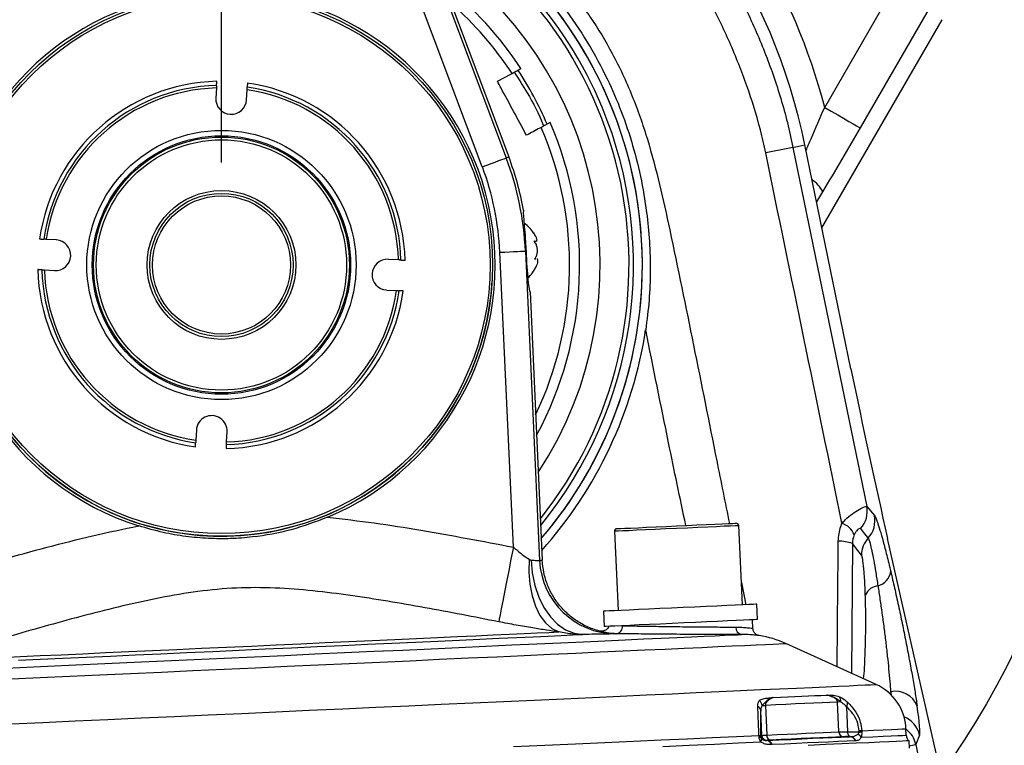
# Model space of a CAD drawing. Extents: x 0 to 8410, y 0 to 5940.
# Tile 56 of 212: x 1641 to 1834, y 4307 to 4449. Entities that reach past the tile are written whole.
import ezdxf

# ---------------------------------------------------------------- set-up
doc = ezdxf.new("R2010")
doc.units = 0
doc.header["$LTSCALE"] = 10
doc.layers.get('0').update_dxf_attribs({"linetype": 'CONTINUOUS'})
doc.styles.add('SLDTEXTSTYLE0', font='TXT', dxfattribs={"width": 0.605})
doc.dimstyles.new('SLDDIMSTYLE1', dxfattribs={"dimtxt": 50, "dimasz": 50, "dimexe": 0, "dimexo": 0.0625, "dimgap": 12.5, "dimtad": 1, "dimdec": 1, "dimrnd": 1e-09, "dimzin": 12, "dimtxsty": 'SLDTEXTSTYLE0', "dimsah": 1, "dimcen": 0.09, "dimazin": 3, "dimtfac": 1, "dimtofl": 0, "dimtmove": 0, "dimatfit": 3, "dimtolj": 1, "dimtzin": 12})

# ---------------------------------------------------------------- blocks, each defined once
blk = doc.blocks.new('_D_4')
at = {"color": 7, "linetype": 'CONTINUOUS'}
for p, q in [((1680.76, 4421.35), (1680.76, 5159.48)), ((3855.76, 4731.35), (3855.76, 5159.48)), ((1680.76, 5144.48), (3855.76, 5144.48))]:
    blk.add_line(p, q, dxfattribs=at)
for points in [[(1680.76, 5144.48), (1730.76, 5136.98), (1730.76, 5151.98)], [(3855.76, 5144.48), (3805.76, 5151.98), (3805.76, 5136.98)]]:
    blk.add_solid(points, dxfattribs=at)
at = {"color": 7, "linetype": 'CONTINUOUS', "insert": (2691.87, 5208.93), "char_height": 50, "attachment_point": 1, "style": 'SLDTEXTSTYLE0'}
blk.add_mtext('2175', dxfattribs=at)

msp = doc.modelspace()

# ---------------------------------------------------------------- linework, layer by layer
at = {"color": 8, "linetype": 'CONTINUOUS'}
for p, q in [((1798.64, 4432.14), (1899.62, 4607.04)), ((1902.13, 4595.43), (1805.55, 4428.15)), ((1709.64, 4493.5), (1736.42, 4422.28)), ((1731.74, 4420.52), (1704.96, 4491.74)), ((1792.45, 4424.32), (1794.78, 4424.8)), ((1792.45, 4424.32), (1806.88, 4354.18)), ((1736.42, 4422.28), (1736.92, 4422.47)), ((1798.23, 4415.66), (1797.07, 4413.68)), ((1737.8, 4346.22), (1735.17, 4403.84)), ((1740.16, 4404.06), (1740.28, 4404.07)), ((1740.16, 4404.06), (1742.92, 4343.6)), ((1806.88, 4354.18), (1808.37, 4352.37)), ((1804.06, 4346.91), (1803.88, 4321.56)), ((1782.36, 4339.33), (1783.24, 4334.96)), ((1806.59, 4336.57), (1806.58, 4336.87)), ((1757.89, 4329.3), (1757.79, 4329.29)), ((1811.59, 4317.94), (1811.54, 4317.42)), ((1801.4, 4310.12), (1801.13, 4315.94)), ((1786.37, 4309.38), (1786.14, 4314.27)), ((1787.05, 4315.29), (1787.32, 4309.48)), ((1802.89, 4315.03), (1803.11, 4310.15)), ((1803.11, 4310.15), (1805.35, 4310.12)), ((1805.35, 4310.12), (1805.35, 4310.31)), ((1805.88, 4310.34), (1805.9, 4310.11)), ((1785.81, 4309.19), (1785.8, 4309.42)), ((1786.13, 4309.44), (1786.14, 4309.24)), ((1786.14, 4309.24), (1786.37, 4309.38)), ((1787.29, 4308.43), (1787.36, 4308.44)), ((1803.49, 4309.17), (1803.62, 4309.18)), ((1804.75, 4308.37), (1804.66, 4308.37)), ((1817.18, 4309.45), (1816.45, 4307.65)), ((1788.38, 4307.62), (1788.23, 4307.62))]:
    msp.add_line(p, q, dxfattribs=at)
at = {"color": 7, "linetype": 'CONTINUOUS'}
for p, q in [((1710.14, 4493.69), (1736.92, 4422.47)), ((1798.11, 4408.61), (1821.59, 4449.28)), ((1679.78, 4435.94), (1679.66, 4433.97)), ((1685.65, 4433.62), (1685.77, 4435.59)), ((1803.77, 4381.08), (1794.78, 4424.8)), ((1648.49, 4406.24), (1646.52, 4406.36)), ((1741.87, 4405.94), (1742.15, 4405.95)), ((1715.35, 4402.34), (1713.38, 4402.45)), ((1741.96, 4402.56), (1742.19, 4402.58)), ((1742.18, 4402.62), (1742, 4402.61)), ((1742.05, 4400.65), (1742.22, 4401.02)), ((1646.17, 4400.37), (1648.14, 4400.25)), ((1713.03, 4396.46), (1715, 4396.35)), ((1741.06, 4396.1), (1743.46, 4343.64)), ((1675.87, 4369.08), (1675.75, 4367.12)), ((1681.74, 4366.77), (1681.86, 4368.73)), ((1782.56, 4334.93), (1781.85, 4350.41)), ((1757.55, 4349.3), (1758.26, 4333.82)), ((1830, 4263.98), (1810.93, 4347.93)), ((1785.53, 4332.06), (1785.39, 4335.06)), ((1755.42, 4333.69), (1755.56, 4330.69)), ((1784.61, 4330.34), (1784.53, 4332.01)), ((1808.67, 4319.38), (1791.04, 4327.38)), ((1814.59, 4309.45), (1814.53, 4310.73)), ((1815.21, 4306.92), (1815.14, 4308.36))]:
    msp.add_line(p, q, dxfattribs=at)
at = {"color": 7, "linetype": 'CONTINUOUS', "flags": 128}
for points in [[(1734.68, 4437.25), (1737.31, 4438.67), (1737.55, 4438.8)], [(1758.03, 4349.82), (1758.03, 4349.82), (1758.2, 4349.83), (1758.73, 4349.86), (1759.59, 4349.89), (1760.75, 4349.95), (1762.19, 4350.01), (1763.85, 4350.09), (1765.69, 4350.17), (1767.65, 4350.26), (1769.68, 4350.36), (1771.7, 4350.45), (1773.66, 4350.54), (1775.5, 4350.62), (1777.17, 4350.7), (1778.6, 4350.76), (1779.77, 4350.82), (1780.63, 4350.86), (1781.15, 4350.88), (1781.33, 4350.89), (1781.33, 4350.89)], [(1785.39, 4335.06), (1785.22, 4335.05), (1784.69, 4335.02), (1783.84, 4334.99), (1782.66, 4334.93), (1781.2, 4334.87), (1779.49, 4334.79), (1777.57, 4334.7), (1775.47, 4334.6), (1773.26, 4334.5), (1770.98, 4334.4), (1768.69, 4334.29), (1766.44, 4334.19), (1764.28, 4334.09), (1762.26, 4334), (1760.44, 4333.92), (1758.85, 4333.84), (1757.53, 4333.78), (1756.51, 4333.74), (1755.82, 4333.71), (1755.47, 4333.69), (1755.42, 4333.69)], [(1785.53, 4332.06), (1785.35, 4332.05), (1784.83, 4332.03), (1783.97, 4331.99), (1782.8, 4331.93), (1781.34, 4331.87), (1779.63, 4331.79), (1777.7, 4331.7), (1775.61, 4331.61), (1773.4, 4331.51), (1771.12, 4331.4), (1768.83, 4331.3), (1766.57, 4331.19), (1764.42, 4331.1), (1762.4, 4331), (1760.58, 4330.92), (1758.98, 4330.85), (1757.66, 4330.79), (1756.65, 4330.74), (1755.95, 4330.71), (1755.6, 4330.69), (1755.56, 4330.69)], [(1787.36, 4308.44), (1789.76, 4308.55), (1792.05, 4308.65), (1794.23, 4308.75), (1796.31, 4308.85), (1798.27, 4308.94), (1800.13, 4309.02), (1801.87, 4309.1), (1803.49, 4309.17)], [(1802.28, 4309.16), (1800.81, 4309.1), (1799.25, 4309.02), (1797.61, 4308.95), (1795.87, 4308.87), (1794.05, 4308.79), (1792.15, 4308.7), (1790.17, 4308.61), (1788.1, 4308.52)], [(1815.14, 4308.36), (1815.04, 4308.36), (1814.61, 4308.34), (1813.82, 4308.3), (1812.69, 4308.25), (1811.21, 4308.18), (1809.4, 4308.1), (1807.25, 4308), (1804.77, 4307.89), (1801.97, 4307.76), (1798.85, 4307.62), (1795.43, 4307.46)]]:
    msp.add_lwpolyline(points, dxfattribs=at)
at = {"color": 8, "linetype": 'CONTINUOUS', "flags": 128}
for points in [[(1798.64, 4432.14), (1799.93, 4431.4), (1801.18, 4430.68), (1802.34, 4430.01), (1803.37, 4429.41), (1804.23, 4428.92), (1804.89, 4428.53), (1805.34, 4428.27), (1805.55, 4428.15)], [(1731.74, 4420.52), (1732.63, 4420.86), (1733.48, 4421.18), (1734.27, 4421.47), (1734.96, 4421.74), (1735.55, 4421.96), (1735.99, 4422.12), (1736.29, 4422.23), (1736.42, 4422.28)], [(1735.17, 4403.84), (1736.11, 4403.88), (1737.02, 4403.92), (1737.86, 4403.96), (1738.61, 4403.99), (1739.23, 4404.02), (1739.71, 4404.04), (1740.02, 4404.06), (1740.16, 4404.06)], [(1781.85, 4350.41), (1781.67, 4350.4), (1781.12, 4350.38), (1780.23, 4350.34), (1779.01, 4350.28), (1777.51, 4350.21), (1775.78, 4350.13), (1773.86, 4350.05), (1771.81, 4349.95), (1769.7, 4349.86), (1767.59, 4349.76), (1765.54, 4349.67), (1763.62, 4349.58), (1761.89, 4349.5), (1760.39, 4349.43), (1759.18, 4349.38), (1758.28, 4349.33), (1757.73, 4349.31), (1757.55, 4349.3), (1757.55, 4349.3)], [(1807.16, 4348.01), (1806.45, 4348.88), (1805.68, 4349.85)], [(1805.84, 4344.67), (1805.15, 4345.54), (1804.06, 4346.91)], [(1737.8, 4346.22), (1737.34, 4343.87), (1736.9, 4341.58), (1736.48, 4339.41), (1736.09, 4337.42), (1735.74, 4335.65), (1735.45, 4334.15), (1735.22, 4332.96), (1735.05, 4332.11), (1734.95, 4331.62)], [(1740.87, 4343.84), (1740.82, 4341.35), (1741.01, 4338.95), (1741.45, 4336.7), (1742.12, 4334.65), (1743.01, 4332.88), (1744.08, 4331.43), (1745.32, 4330.34), (1746.67, 4329.63)], [(1741.3, 4343.68), (1741.51, 4341.16), (1742.01, 4338.73), (1742.78, 4336.45), (1743.79, 4334.39), (1745.03, 4332.61), (1746.44, 4331.16), (1748, 4330.08), (1749.66, 4329.4), (1751.36, 4329.15)], [(1637.84, 4324.66), (1641.49, 4324.83), (1645.35, 4325.01), (1649.43, 4325.19), (1653.68, 4325.39), (1658.09, 4325.59), (1662.65, 4325.8), (1667.31, 4326.01), (1672.06, 4326.23), (1676.88, 4326.45), (1681.73, 4326.67), (1686.6, 4326.89), (1691.45, 4327.11), (1696.27, 4327.33), (1701.02, 4327.55), (1705.68, 4327.76), (1710.24, 4327.97), (1714.65, 4328.17), (1718.9, 4328.36), (1722.98, 4328.55), (1726.84, 4328.73), (1730.49, 4328.89), (1733.89, 4329.05), (1737.03, 4329.19), (1739.89, 4329.32), (1742.46, 4329.44), (1744.73, 4329.54), (1746.67, 4329.63)], [(1636.12, 4322.46), (1641.37, 4322.7), (1646.77, 4322.94), (1652.31, 4323.2), (1657.96, 4323.45), (1663.71, 4323.72), (1669.53, 4323.98), (1675.4, 4324.25), (1681.3, 4324.52), (1687.22, 4324.79), (1693.12, 4325.06), (1699, 4325.33), (1704.82, 4325.59), (1710.56, 4325.86), (1716.22, 4326.11), (1721.75, 4326.37), (1727.15, 4326.61), (1732.4, 4326.85), (1737.48, 4327.09), (1742.36, 4327.31), (1747.03, 4327.52), (1751.48, 4327.72), (1755.69, 4327.92), (1759.64, 4328.1), (1763.32, 4328.27), (1766.72, 4328.42), (1769.81, 4328.56), (1772.6, 4328.69), (1775.08, 4328.8), (1777.22, 4328.9), (1779.04, 4328.98), (1780.51, 4329.05), (1781.63, 4329.1), (1782.41, 4329.14)], [(1639.66, 4320.46), (1645.32, 4320.72), (1651.1, 4320.99), (1657, 4321.26), (1662.98, 4321.53), (1669.04, 4321.81), (1675.15, 4322.08), (1681.29, 4322.36), (1687.43, 4322.65), (1693.57, 4322.93), (1699.68, 4323.2), (1705.74, 4323.48), (1711.72, 4323.75), (1717.62, 4324.02), (1723.4, 4324.29), (1729.06, 4324.55), (1734.56, 4324.8), (1739.9, 4325.04), (1745.06, 4325.28), (1750.01, 4325.5), (1754.75, 4325.72), (1759.25, 4325.92), (1763.5, 4326.12), (1767.49, 4326.3), (1771.21, 4326.47), (1774.63, 4326.63), (1777.76, 4326.77), (1780.57, 4326.9), (1783.07, 4327.01), (1785.23, 4327.11), (1787.07, 4327.19), (1788.56, 4327.26), (1789.7, 4327.31), (1790.5, 4327.35), (1790.94, 4327.37), (1791.04, 4327.38)], [(1641.13, 4324.11), (1645.33, 4324.3), (1649.74, 4324.51), (1654.33, 4324.72), (1659.06, 4324.93), (1663.93, 4325.15), (1668.91, 4325.38), (1673.96, 4325.61), (1679.06, 4325.85), (1684.2, 4326.08), (1689.33, 4326.31), (1694.43, 4326.55), (1699.49, 4326.78), (1704.46, 4327), (1709.33, 4327.23), (1714.07, 4327.44), (1718.65, 4327.65), (1723.06, 4327.85), (1727.27, 4328.05), (1731.25, 4328.23), (1734.99, 4328.4), (1738.47, 4328.56), (1741.67, 4328.7), (1744.57, 4328.84), (1747.17, 4328.95), (1749.43, 4329.06), (1751.36, 4329.15)], [(1639.64, 4311.67), (1645.84, 4311.95), (1652.16, 4312.24), (1658.57, 4312.53), (1665.05, 4312.83), (1671.59, 4313.12), (1678.17, 4313.43), (1684.76, 4313.73), (1691.36, 4314.03), (1697.93, 4314.33), (1704.47, 4314.63), (1710.95, 4314.92), (1717.36, 4315.21), (1723.68, 4315.5), (1729.88, 4315.79), (1735.96, 4316.06), (1741.9, 4316.33), (1747.67, 4316.6), (1753.26, 4316.85), (1758.66, 4317.1), (1763.85, 4317.34), (1768.81, 4317.56), (1773.54, 4317.78), (1778.01, 4317.98), (1782.22, 4318.18), (1786.16, 4318.36), (1789.8, 4318.52), (1793.15, 4318.68), (1796.2, 4318.81), (1798.92, 4318.94), (1801.32, 4319.05), (1803.4, 4319.14), (1805.13, 4319.22), (1806.53, 4319.29), (1807.58, 4319.33), (1808.28, 4319.37), (1808.63, 4319.38), (1808.67, 4319.38)], [(1801.13, 4315.94), (1799.68, 4315.87), (1798.13, 4315.8), (1796.49, 4315.72), (1794.77, 4315.65), (1792.97, 4315.56), (1791.08, 4315.48), (1789.11, 4315.39), (1787.05, 4315.29)], [(1788.56, 4316.82), (1790.03, 4316.88), (1791.46, 4316.95), (1792.83, 4317.01), (1794.17, 4317.07), (1795.45, 4317.13), (1796.69, 4317.19), (1797.88, 4317.24), (1799.02, 4317.29)], [(1786.45, 4315.27), (1786.51, 4315.27), (1786.58, 4315.27), (1786.65, 4315.27), (1786.72, 4315.28), (1786.8, 4315.28), (1786.88, 4315.29), (1786.96, 4315.29), (1787.05, 4315.29)], [(1787.32, 4309.48), (1789.37, 4309.57), (1791.34, 4309.66), (1793.23, 4309.75), (1795.04, 4309.83), (1796.76, 4309.91), (1798.39, 4309.98), (1799.94, 4310.05), (1801.4, 4310.12)], [(1805.88, 4310.34), (1808.16, 4310.44), (1810.09, 4310.53), (1811.68, 4310.6), (1812.92, 4310.66), (1813.81, 4310.7), (1814.35, 4310.72), (1814.53, 4310.73), (1814.53, 4310.73)], [(1737.85, 4307.23), (1743.97, 4307.51), (1749.93, 4307.78), (1755.71, 4308.05), (1761.29, 4308.3), (1766.67, 4308.55), (1771.82, 4308.78), (1776.74, 4309.01), (1781.4, 4309.22), (1785.8, 4309.42)], [(1767, 4307.28), (1772.17, 4307.52), (1777.09, 4307.74), (1781.75, 4307.96), (1786.15, 4308.16)], [(1804.66, 4308.37), (1803.02, 4308.29), (1801.27, 4308.21), (1799.39, 4308.13), (1797.41, 4308.04), (1795.31, 4307.94), (1793.11, 4307.84), (1790.8, 4307.73), (1788.38, 4307.62)], [(1805.78, 4309.05), (1808.08, 4309.16), (1810.04, 4309.25), (1811.66, 4309.32), (1812.92, 4309.38), (1813.84, 4309.42), (1814.39, 4309.45), (1814.59, 4309.45), (1814.59, 4309.45)]]:
    msp.add_lwpolyline(points, dxfattribs=at)
at = {"color": 7, "linetype": 'CONTINUOUS'}
for radius in [172.31, 53, 25, 24.46, 14.54, 14, 13.5]:
    msp.add_circle((1680.76, 4401.35), radius, dxfattribs=at)
at = {"color": 8, "linetype": 'CONTINUOUS'}
for radius in [52.5, 26.31, 25.25]:
    msp.add_circle((1680.76, 4401.35), radius, dxfattribs=at)
for centre, radius, start, end in [((1680.76, 4401.35), 121.84, 14.6378, 79.7804), ((1680.76, 4401.35), 80.52, 22.5227, 62.4344), ((1680.76, 4401.35), 79.65, 321.4894, 61.7335), ((1680.76, 4401.35), 68.03, 33.3994, 48.7222), ((1680.76, 4401.35), 69.34, 23.3736, 33.3158), ((1680.76, 4401.35), 35.9, 91.4488, 171.8617), ((1680.76, 4401.35), 34.6, 91.6293, 171.6811), ((1680.76, 4401.35), 34.6, 1.6293, 81.6811), ((1680.76, 4401.35), 35.9, 1.4488, 81.8617), ((1680.76, 4401.35), 80.52, 320.7885, 22.5227), ((1680.76, 4401.35), 68.03, 334.5007, 23.2791), ((1883.99, 3955.78), 477.4, 101.0547, 101.7073), ((1680.76, 4401.35), 59.46, 2.6143, 20.6086), ((1680.76, 4401.35), 54.47, 2.6143, 20.6086), ((1793.15, 4413.24), 5.63, 25.3811, 57.4209), ((1680.76, 4401.35), 35.9, 181.4488, 261.8617), ((1680.76, 4401.35), 34.6, 181.6293, 261.6811), ((1680.76, 4401.35), 35.9, 271.4488, 351.8617), ((1680.76, 4401.35), 34.6, 271.6293, 351.6811), ((1801.97, 4353.21), 5, 317.7566, 11.246), ((1803.47, 4351.39), 5, 317.498, 11.2506), ((1800.61, 4346.96), 4.18, 23.9329, 70.2559), ((1801.57, 4340.44), 6.93, 68.9453, 92.2499), ((1810.85, 4344.63), 5.01, 137.5126, 179.6028), ((1757.9, 4344.28), 14.99, 182.5939, 269.587), ((1808.16, 4341.94), 3.42, 286.1098, 351.5392), ((1809.41, 4335.55), 3.12, 95.3495, 154.8301), ((1757.73, 4330.69), 1.4, 276.5457, 6.5987), ((1782.62, 4330.47), 1.35, 175.0748, 261.0631), ((1756.13, 4325.65), 50.39, 354.1135, 356.52), ((1812.5, 4313.49), 4.55, 22.4242, 101.6591), ((1784.82, 4315.01), 1.65, 8.9287, 49.5882), ((1801.61, 4312.27), 3.69, 87.7784, 97.4739), ((1800.33, 4316.18), 1.44, 351.3262, 33.6382), ((1801.72, 4315.83), 1.42, 325.778, 2.6436), ((1784.99, 4314.09), 1.17, 8.785, 59.265), ((1812.28, 4308.41), 5.01, 11.9062, 68.1096), ((1802.37, 4310.13), 0.97, 180.5309, 264.7261), ((1804.03, 4310.01), 0.925, 171.4524, 244.0321), ((1807.8, 4262.43), 47.95, 92.2872, 92.9317), ((1807.23, 4310.13), 1.88, 180.4483, 182.4158), ((1805.2, 4306.83), 3.23, 77.5705, 87.2716), ((1802.98, 4309.99), 2.91, 359.8182, 2.267), ((1811.56, 4306.61), 5, 11.8925, 53.3957), ((1775.39, 4539.64), 230.46, 272.5884, 272.6698), ((1787.08, 4309.25), 1.27, 182.5095, 188.1272), ((1785.71, 4309.91), 0.852, 277.7872, 300.6803), ((1787.13, 4309.29), 1, 182.8323, 186.5187), ((1785.51, 4308.64), 0.8, 323.0912, 13.4786), ((1787.37, 4309.43), 1, 182.8309, 265.4291), ((1787.08, 4307.23), 1.22, 18.5449, 79.8773), ((1788.26, 4309.44), 0.941, 177.886, 260.1754), ((1787.21, 4307.21), 1.24, 19.6601, 82.9122), ((1803.4, 4307.78), 1.39, 24.7023, 86.1011), ((1803.47, 4307.76), 1.43, 25.4547, 83.6898), ((1804.47, 4308.38), 1.47, 27.227, 62.5129)]:
    msp.add_arc(centre, radius, start, end, dxfattribs=at)
at = {"color": 7, "linetype": 'CONTINUOUS'}
for centre, radius, start, end in [((1680.76, 4401.35), 116.41, 11.6208, 187.3281), ((1680.76, 4401.35), 82.25, 319.4574, 63.7655), ((1680.76, 4401.35), 82.25, 0, 63.7655), ((1680.76, 4401.35), 74, 326.7895, 56.4334), ((1680.76, 4401.35), 70, 33.2564, 51.6113), ((1680.76, 4401.35), 53.5, 292.8252, 252.4034), ((1680.76, 4401.35), 35.1, 91.5583, 171.7522), ((1680.76, 4401.35), 35.1, 1.5583, 81.7522), ((1682.66, 4433.8), 3, 176.6552, 356.6552), ((1680.76, 4401.35), 70, 331.6116, 23.4222), ((1680.76, 4401.35), 60, 10.2766, 20.6086), ((1735.91, 4403.75), 7, 32.7141, 54.6844), ((1648.32, 4403.25), 3, 266.6552, 86.6552), ((1713.2, 4399.46), 3, 86.6552, 266.6552), ((1680.76, 4401.35), 53, 180, 356.6552), ((1735.9, 4403.99), 7, 312.4375, 334.8019), ((1680.76, 4401.35), 82.25, 319.4574, 0), ((1680.76, 4401.35), 35.1, 181.5583, 261.7522), ((1680.76, 4401.35), 35.1, 271.5583, 351.7522), ((1680.76, 4401.35), 83.86, 318.2983, 351.3179), ((1678.86, 4368.91), 3, 356.6552, 176.6552), ((1781.35, 4350.39), 0.5, 2.6143, 92.6143), ((1758.05, 4349.32), 0.5, 92.6143, 182.6143), ((1643.9, 4331.45), 162.77, 356.879, 1.8013), ((1782.78, 4309.16), 20, 65.6143, 81.1894), ((1804.54, 4310.28), 10, 2.6143, 65.6143), ((1816.09, 4309.52), 1.5, 182.6143, 230.804)]:
    msp.add_arc(centre, radius, start, end, dxfattribs=at)
for centre, major_axis, ratio, start_param, end_param in [((1740.7, 4404.09), (-0.36, 7.99), 0.052408, 1.570796, 3.141593), ((1807.51, 4383.7), (-17.47, 85.41), 0.048084, 1.591638, 1.993063)]:
    msp.add_ellipse(centre, major_axis=major_axis, ratio=ratio, start_param=start_param, end_param=end_param, dxfattribs=at)
at = {"color": 8, "linetype": 'CONTINUOUS'}
for centre, major_axis, ratio, start_param, end_param in [((1807.49, 4331.35), (-4.72, 18), 0.045758, 3.798209, 3.859798), ((1812.38, 4332.36), (-4.72, 23), 0.051277, 3.218325, 3.861269)]:
    msp.add_ellipse(centre, major_axis=major_axis, ratio=ratio, start_param=start_param, end_param=end_param, dxfattribs=at)
for points, knots in [([(1567.63, 4386.8), (1567.31, 4389.88), (1566.65, 4396.07), (1566.65, 4405.44), (1567.37, 4414.86), (1568.89, 4424.18), (1571.17, 4433.36), (1574.19, 4442.29), (1577.97, 4451.04), (1582.49, 4459.46), (1587.71, 4467.5), (1593.58, 4475.07), (1600.14, 4482.2), (1607.27, 4488.73), (1614.9, 4494.6), (1622.93, 4499.79), (1631.46, 4504.33), (1640.34, 4508.13), (1649.47, 4511.12), (1657.58, 4513.16), (1662.71, 4513.88), (1664.7, 4514.15)], [0, 0, 0, 0, 0.05229, 0.105132, 0.157975, 0.211884, 0.264531, 0.317536, 0.371092, 0.425404, 0.478875, 0.532721, 0.587148, 0.642372, 0.695957, 0.749542, 0.803893, 0.859036, 0.912426, 0.966188, 1, 1, 1, 1]), ([(1686.57, 4515.2), (1686.91, 4515.19), (1690.41, 4515.14), (1697.1, 4514.29), (1706.6, 4512.57), (1715.19, 4510.17), (1722.91, 4507.39), (1729.76, 4504.41), (1736.63, 4500.87), (1743.36, 4496.77), (1750.33, 4491.85), (1757.28, 4486.08), (1764.11, 4479.37), (1770.4, 4472.04), (1776.03, 4464.22), (1780.96, 4456), (1785.17, 4447.46), (1788.69, 4438.51), (1791.05, 4430.74), (1792.1, 4425.94), (1792.45, 4424.32)], [0, 0, 0, 0, 0.006697, 0.07005, 0.134309, 0.199504, 0.247944, 0.298296, 0.348646, 0.40217, 0.455693, 0.519045, 0.582397, 0.646664, 0.71188, 0.774717, 0.837999, 0.901969, 0.96686, 1, 1, 1, 1]), ([(1787.12, 4423.25), (1786.79, 4424.75), (1785.78, 4429.18), (1783.54, 4436.42), (1780.17, 4444.9), (1776.13, 4453.22), (1771.75, 4460.59), (1767.27, 4467.06), (1764.25, 4470.72), (1762.73, 4472.55)], [0, 0, 0, 0, 0.0827631, 0.2452438, 0.4088379, 0.5755954, 0.7435326, 0.8714838, 1, 1, 1, 1]), ([(1747.94, 4456.49), (1749.62, 4454.29), (1752.97, 4449.89), (1757.36, 4442.53), (1761.13, 4434.54), (1764.09, 4425.93), (1766.45, 4417.13), (1770.96, 4396.18), (1775.32, 4374.05), (1779.2, 4354.92), (1780.03, 4350.83)], [0, 0, 0, 0, 0.0743728, 0.1487708, 0.2299605, 0.3114677, 0.3932741, 0.4748729, 0.8878088, 1, 1, 1, 1]), ([(1737.95, 4439.01), (1738.81, 4437.69), (1740.95, 4434.4), (1742.83, 4430.83), (1743.68, 4428.55), (1743.7, 4428.48)], [0, 0, 0, 0, 0.394138, 0.98093, 1, 1, 1, 1]), ([(1795, 4423.74), (1795.33, 4424.5), (1796.55, 4427.29), (1797.76, 4430.1), (1798.64, 4432.14)], [0, 0, 0, 0, 0.273167, 1, 1, 1, 1]), ([(1805.55, 4428.15), (1804.34, 4426.06), (1801.91, 4421.86), (1799.46, 4417.73), (1798.23, 4415.66)], [0, 0, 0, 0, 0.498126, 1, 1, 1, 1]), ([(1802.02, 4350.89), (1799.54, 4362.95), (1794.58, 4387.07), (1789.61, 4411.19), (1787.12, 4423.25)], [0, 0, 0, 0, 0.500001, 1, 1, 1, 1]), ([(1771.5, 4350.44), (1770.37, 4355.83), (1767.71, 4368.57), (1765.14, 4381.33), (1763.66, 4388.69)], [0, 0, 0, 0, 0.422757, 1, 1, 1, 1]), ([(1802.02, 4350.89), (1802.23, 4351.11), (1802.9, 4351.82), (1804.12, 4352.8), (1805.48, 4353.66), (1806.54, 4354.17), (1806.76, 4354.18), (1806.88, 4354.18)], [0, 0, 0, 0, 0.089849, 0.297874, 0.518388, 0.757106, 1, 1, 1, 1]), ([(1808.37, 4352.37), (1808.45, 4352.25), (1808.6, 4352), (1808.96, 4351.09), (1809.44, 4349.6), (1810.06, 4347.39), (1810.77, 4344.68), (1811.29, 4342.53), (1811.55, 4341.44)], [0, 0, 0, 0, 0.135162, 0.272669, 0.451356, 0.635501, 0.8151, 1, 1, 1, 1]), ([(1701.51, 4352.04), (1704.55, 4351.7), (1710.63, 4351), (1722.74, 4349.08), (1731.78, 4347.36), (1737.8, 4346.22)], [0, 0, 0, 0, 0.24953, 0.499374, 1, 1, 1, 1]), ([(1801.3, 4347.37), (1801.39, 4348.36), (1801.5, 4349.58), (1801.94, 4350.68), (1802.02, 4350.89)], [0, 0, 0, 0, 0.808308, 1, 1, 1, 1]), ([(1628.98, 4341.25), (1634.86, 4342.93), (1643.7, 4345.46), (1655.58, 4348.49), (1661.58, 4349.73), (1664.59, 4350.36)], [0, 0, 0, 0, 0.499599, 0.749684, 1, 1, 1, 1]), ([(1804.43, 4348.65), (1804.3, 4348.31), (1804.1, 4347.77), (1804.07, 4347.14), (1804.06, 4346.91)], [0, 0, 0, 0, 0.6387943, 1, 1, 1, 1]), ([(1805.68, 4349.85), (1805.57, 4349.88), (1805.42, 4349.92), (1804.92, 4349.47), (1804.63, 4349.07), (1804.48, 4348.75), (1804.43, 4348.65)], [0, 0, 0, 0, 0.540733, 0.743976, 0.917401, 1, 1, 1, 1]), ([(1801.07, 4322.83), (1801.08, 4323.98), (1801.16, 4332.16), (1801.23, 4340.34), (1801.3, 4347.37)], [0, 0, 0, 0, 0.140576, 1, 1, 1, 1]), ([(1809.11, 4338.65), (1808.97, 4339.54), (1808.69, 4341.35), (1808.28, 4343.64), (1807.9, 4345.56), (1807.59, 4346.86), (1807.34, 4347.69), (1807.22, 4347.91), (1807.16, 4348.01)], [0, 0, 0, 0, 0.177897, 0.360958, 0.537853, 0.720467, 0.858804, 1, 1, 1, 1]), ([(1737.8, 4346.22), (1738.38, 4345.72), (1739.42, 4344.84), (1740.43, 4344.14), (1740.87, 4343.84)], [0, 0, 0, 0, 0.560657, 1, 1, 1, 1]), ([(1806.58, 4336.87), (1806.57, 4337.22), (1806.53, 4338.21), (1806.46, 4339.73), (1806.33, 4341.82), (1806.17, 4343.4), (1805.99, 4344.37), (1805.89, 4344.57), (1805.84, 4344.67)], [0, 0, 0, 0, 0.083598, 0.241366, 0.399078, 0.694875, 0.847453, 1, 1, 1, 1]), ([(1740.87, 4343.84), (1740.98, 4343.78), (1741.12, 4343.7), (1741.26, 4343.69), (1741.3, 4343.68)], [0, 0, 0, 0, 0.760709, 1, 1, 1, 1]), ([(1741.3, 4343.68), (1741.68, 4343.65), (1742.43, 4343.59), (1742.84, 4343.59), (1742.91, 4343.6), (1742.92, 4343.6)], [0, 0, 0, 0, 0.434139, 0.867309, 1, 1, 1, 1]), ([(1742.92, 4343.6), (1743, 4343.61), (1743.12, 4343.63), (1743.3, 4343.64), (1743.4, 4343.64), (1743.46, 4343.64)], [0, 0, 0, 0, 0.4559484, 0.6747818, 1, 1, 1, 1]), ([(1811.55, 4341.44), (1811.8, 4340.38), (1812.29, 4338.27), (1813.05, 4334.82), (1813.8, 4331.28), (1814.52, 4327.7), (1815.19, 4324.2), (1815.8, 4320.87), (1816.32, 4317.8), (1816.58, 4316.08), (1816.71, 4315.22)], [0, 0, 0, 0, 0.1245283, 0.2490494, 0.3722865, 0.4955186, 0.6214397, 0.7473691, 0.8736794, 1, 1, 1, 1]), ([(1734.95, 4331.62), (1730.14, 4332.56), (1720.51, 4334.44), (1708.41, 4336.48), (1698.64, 4337.72), (1691.22, 4338.31), (1683.69, 4338.33), (1676.18, 4337.63), (1668.78, 4336.36), (1659.03, 4334.2), (1647.15, 4331.06), (1637.74, 4328.31), (1633.15, 4326.97)], [0, 0, 0, 0, 0.141803, 0.283705, 0.355155, 0.42675, 0.499284, 0.572507, 0.644456, 0.716614, 0.861501, 1, 1, 1, 1]), ([(1811.59, 4317.94), (1811.54, 4318.6), (1811.44, 4319.94), (1811.22, 4322.32), (1810.95, 4324.93), (1810.64, 4327.67), (1810.28, 4330.49), (1809.91, 4333.29), (1809.51, 4336.07), (1809.25, 4337.78), (1809.11, 4338.65)], [0, 0, 0, 0, 0.12399, 0.251446, 0.374925, 0.501949, 0.623402, 0.748283, 0.872335, 1, 1, 1, 1]), ([(1746.67, 4329.63), (1745.88, 4329.75), (1744.27, 4329.98), (1741.46, 4330.43), (1738.33, 4330.97), (1736.09, 4331.4), (1734.95, 4331.62)], [0, 0, 0, 0, 0.225914, 0.456895, 0.724648, 1, 1, 1, 1]), ([(1751.36, 4329.15), (1750.73, 4329.16), (1749.16, 4329.19), (1747.6, 4329.47), (1746.67, 4329.63)], [0, 0, 0, 0, 0.40174, 1, 1, 1, 1]), ([(1757.79, 4329.29), (1757.74, 4329.28), (1757.59, 4329.27), (1756.88, 4329.24), (1755.56, 4329.21), (1753.74, 4329.18), (1752.16, 4329.16), (1751.36, 4329.15)], [0, 0, 0, 0, 0.1323678, 0.346025, 0.5659775, 0.7798458, 1, 1, 1, 1]), ([(1756.43, 4329.41), (1756.04, 4329.47), (1755.34, 4329.58), (1754.78, 4329.75), (1754.7, 4329.79), (1754.65, 4329.81)], [0, 0, 0, 0, 0.381676, 0.6870512, 1, 1, 1, 1]), ([(1759.16, 4330.86), (1759.53, 4330.85), (1760.39, 4330.83), (1762.03, 4330.8), (1764.03, 4330.76), (1766.23, 4330.73), (1768.53, 4330.69), (1770.91, 4330.67), (1773.26, 4330.64), (1775.56, 4330.62), (1777.68, 4330.61), (1779.65, 4330.59), (1780.73, 4330.59), (1781.28, 4330.58)], [0, 0, 0, 0, 0.072458, 0.163963, 0.258128, 0.349632, 0.443788, 0.535221, 0.629299, 0.720656, 0.814655, 0.906002, 1, 1, 1, 1]), ([(1781.28, 4330.58), (1781.46, 4330.58), (1782.13, 4330.57), (1783.11, 4330.51), (1784, 4330.42), (1784.53, 4330.35), (1784.56, 4330.34), (1784.58, 4330.34)], [0, 0, 0, 0, 0.089433, 0.323445, 0.564072, 0.798701, 1, 1, 1, 1]), ([(1785.85, 4328.92), (1785.83, 4328.93), (1785.8, 4328.93), (1785.26, 4328.99), (1784.33, 4329.08), (1783.32, 4329.13), (1782.6, 4329.14), (1782.41, 4329.14)], [0, 0, 0, 0, 0.195765, 0.43828, 0.671925, 0.911569, 1, 1, 1, 1]), ([(1785.59, 4315.1), (1785.58, 4315.25), (1785.58, 4315.75), (1785.77, 4316.06), (1785.89, 4316.27)], [0, 0, 0, 0, 0.308806, 1, 1, 1, 1]), ([(1785.89, 4316.27), (1786.12, 4316.39), (1786.57, 4316.65), (1787.51, 4316.71), (1788.15, 4316.78), (1788.48, 4316.81), (1788.56, 4316.82), (1788.56, 4316.82)], [0, 0, 0, 0, 0.316677, 0.647794, 0.923273, 0.994412, 1, 1, 1, 1]), ([(1788.56, 4316.82), (1788.56, 4316.81), (1788.54, 4316.81), (1788.48, 4316.79), (1788.37, 4316.74), (1788.12, 4316.64), (1787.45, 4316.33), (1786.88, 4315.72), (1786.45, 4315.27)], [0, 0, 0, 0, 0.005343, 0.024356, 0.079997, 0.155859, 0.368521, 1, 1, 1, 1]), ([(1788.56, 4316.82), (1788.33, 4316.71), (1787.91, 4316.52), (1787.42, 4316.14), (1787.16, 4315.77), (1787.07, 4315.54), (1787.05, 4315.4), (1787.05, 4315.32), (1787.05, 4315.29)], [0, 0, 0, 0, 0.407103, 0.748028, 0.896352, 0.940381, 0.977594, 1, 1, 1, 1]), ([(1799.02, 4317.29), (1799.02, 4317.29), (1799.05, 4317.29), (1799.22, 4317.29), (1799.41, 4317.29), (1799.83, 4317.28), (1800.4, 4317.3), (1801.13, 4317.1), (1801.53, 4316.98)], [0, 0, 0, 0, 0.0055902, 0.0291294, 0.2291821, 0.240148, 0.576869, 1, 1, 1, 1]), ([(1801.13, 4315.94), (1801.13, 4315.98), (1801.12, 4316.08), (1801.05, 4316.25), (1800.82, 4316.56), (1800.14, 4317), (1799.48, 4317.17), (1799.02, 4317.29)], [0, 0, 0, 0, 0.032287, 0.074249, 0.14987, 0.395237, 1, 1, 1, 1]), ([(1801.76, 4315.96), (1801.41, 4316.24), (1800.83, 4316.69), (1800.13, 4316.99), (1799.64, 4317.15), (1799.35, 4317.22), (1799.13, 4317.27), (1799.06, 4317.29), (1799.03, 4317.29), (1799.02, 4317.29), (1799.02, 4317.29)], [0, 0, 0, 0, 0.3956948, 0.6604745, 0.7611223, 0.9130133, 0.973299, 0.9923399, 0.9946667, 1, 1, 1, 1]), ([(1801.53, 4316.98), (1801.68, 4316.91), (1802.19, 4316.67), (1802.74, 4316.22), (1803.13, 4315.9)], [0, 0, 0, 0, 0.2934224, 1, 1, 1, 1]), ([(1802.89, 4315.03), (1802.62, 4315.31), (1802.23, 4315.7), (1801.87, 4315.9), (1801.76, 4315.96)], [0, 0, 0, 0, 0.708645, 1, 1, 1, 1]), ([(1803.13, 4315.9), (1803.7, 4315.3), (1804.74, 4314.2), (1805.66, 4312.21), (1805.82, 4310.9), (1805.88, 4310.34)], [0, 0, 0, 0, 0.401965, 0.739795, 1, 1, 1, 1]), ([(1785.8, 4309.42), (1785.77, 4310.2), (1785.7, 4311.72), (1785.63, 4313.65), (1785.6, 4314.63), (1785.59, 4315.1)], [0, 0, 0, 0, 0.353725, 0.696783, 1, 1, 1, 1]), ([(1786.14, 4314.27), (1786.12, 4313.88), (1786.08, 4313.05), (1786.06, 4311.41), (1786.1, 4310.1), (1786.13, 4309.44)], [0, 0, 0, 0, 0.310834, 0.654052, 1, 1, 1, 1]), ([(1786.45, 4315.27), (1786.34, 4315.09), (1786.18, 4314.82), (1786.15, 4314.4), (1786.14, 4314.27)], [0, 0, 0, 0, 0.688293, 1, 1, 1, 1]), ([(1805.35, 4310.31), (1805.29, 4310.8), (1805.15, 4311.92), (1804.31, 4313.62), (1803.39, 4314.53), (1802.89, 4315.03)], [0, 0, 0, 0, 0.254031, 0.589494, 1, 1, 1, 1]), ([(1801.4, 4310.12), (1801.56, 4310.13), (1801.97, 4310.14), (1802.68, 4310.14), (1803.11, 4310.15)], [0, 0, 0, 0, 0.386586, 1, 1, 1, 1]), ([(1805.15, 4309.68), (1805.2, 4309.74), (1805.28, 4309.81), (1805.34, 4309.95), (1805.35, 4310.02), (1805.36, 4310.05)], [0, 0, 0, 0, 0.5715, 0.806926, 1, 1, 1, 1]), ([(1805.35, 4310.12), (1805.49, 4310.11), (1805.72, 4310.1), (1805.84, 4310.11), (1805.9, 4310.11)], [0, 0, 0, 0, 0.567884, 1, 1, 1, 1]), ([(1805.36, 4310.05), (1805.39, 4310.06), (1805.46, 4310.07), (1805.53, 4310.08), (1805.59, 4310.08), (1805.62, 4310.09), (1805.65, 4310.09), (1805.67, 4310.09), (1805.69, 4310.09), (1805.76, 4310.1), (1805.83, 4310.1), (1805.88, 4310.11), (1805.89, 4310.11), (1805.9, 4310.11)], [0, 0, 0, 0, 0.140288, 0.280538, 0.35064, 0.420693, 0.455763, 0.490786, 0.508317, 0.578374, 0.859701, 0.988772, 1, 1, 1, 1]), ([(1805.9, 4309.98), (1805.89, 4309.81), (1805.88, 4309.47), (1805.81, 4309.19), (1805.78, 4309.05)], [0, 0, 0, 0, 0.488253, 1, 1, 1, 1]), ([(1785.81, 4309.19), (1785.88, 4309.19), (1786.06, 4309.2), (1786.11, 4309.23), (1786.14, 4309.24)], [0, 0, 0, 0, 0.432132, 1, 1, 1, 1]), ([(1785.81, 4309.19), (1785.81, 4309.19), (1785.84, 4309.19), (1785.91, 4309.19), (1785.98, 4309.19), (1786.03, 4309.19), (1786.04, 4309.19), (1786.05, 4309.19), (1786.06, 4309.19), (1786.08, 4309.19), (1786.1, 4309.19), (1786.13, 4309.18), (1786.14, 4309.18), (1786.14, 4309.18)], [0, 0, 0, 0, 0.0111973, 0.1403024, 0.4215659, 0.4916978, 0.5092109, 0.5442519, 0.5792859, 0.6493853, 0.7194681, 0.8597426, 1, 1, 1, 1]), ([(1786.15, 4308.16), (1786.07, 4308.29), (1785.92, 4308.56), (1785.85, 4308.9), (1785.82, 4309.07)], [0, 0, 0, 0, 0.511744, 1, 1, 1, 1]), ([(1786.14, 4309.18), (1786.15, 4309.14), (1786.16, 4309.07), (1786.21, 4308.94), (1786.25, 4308.87), (1786.29, 4308.82)], [0, 0, 0, 0, 0.227408, 0.428468, 1, 1, 1, 1]), ([(1788.23, 4307.62), (1788.02, 4307.62), (1787.57, 4307.63), (1786.83, 4307.75), (1786.38, 4308.02), (1786.15, 4308.16)], [0, 0, 0, 0, 0.3210479, 0.6660358, 1, 1, 1, 1]), ([(1786.29, 4308.82), (1786.4, 4308.72), (1786.62, 4308.5), (1786.99, 4308.42), (1787.19, 4308.43), (1787.29, 4308.43)], [0, 0, 0, 0, 0.324922, 0.665682, 1, 1, 1, 1]), ([(1786.37, 4309.38), (1786.42, 4309.4), (1786.54, 4309.43), (1787.02, 4309.46), (1787.32, 4309.48)], [0, 0, 0, 0, 0.386496, 1, 1, 1, 1]), ([(1788.1, 4308.52), (1787.86, 4308.5), (1787.51, 4308.48), (1787.4, 4308.45), (1787.36, 4308.44)], [0, 0, 0, 0, 0.675188, 1, 1, 1, 1]), ([(1803.49, 4309.17), (1803.2, 4309.18), (1802.71, 4309.18), (1802.41, 4309.17), (1802.28, 4309.16)], [0, 0, 0, 0, 0.574904, 1, 1, 1, 1]), ([(1803.62, 4309.18), (1803.81, 4309.19), (1804.18, 4309.21), (1804.69, 4309.33), (1805, 4309.57), (1805.15, 4309.68)], [0, 0, 0, 0, 0.3343117, 0.6750746, 1, 1, 1, 1]), ([(1805.78, 4309.05), (1805.67, 4308.9), (1805.47, 4308.6), (1805.15, 4308.43), (1804.88, 4308.39), (1804.75, 4308.37)], [0, 0, 0, 0, 0.3339768, 0.6789541, 1, 1, 1, 1]), ([(1816.45, 4307.65), (1816.35, 4307.58), (1816.21, 4307.5), (1815.4, 4307.36), (1815.19, 4307.33)], [0, 0, 0, 0, 0.7436, 1, 1, 1, 1]), ([(1816.45, 4307.65), (1830.39, 4239.85), (1869.4, 4050.19), (1920.92, 3799.59), (1961.05, 3604.6), (1978.57, 3519.28), (1986.06, 3482.7), (1993.56, 3446.13), (2001.08, 3409.57), (2006.14, 3385.22), (2008.67, 3373.05)], [0, 0, 0, 0, 0.2176069, 0.6087911, 0.8043831, 0.8435092, 0.8826445, 0.9217748, 0.9608903, 1, 1, 1, 1])]:
    msp.add_open_spline(points, degree=3, knots=knots, dxfattribs=at)
at = {"color": 7, "linetype": 'CONTINUOUS'}
for points, knots in [([(1743.52, 4456.72), (1744.69, 4455.33), (1747.65, 4451.85), (1751.83, 4445.79), (1755.67, 4438.95), (1758.67, 4432.16), (1760.97, 4425.54), (1762.73, 4418.67), (1763.85, 4412.1), (1764.45, 4405.93), (1764.61, 4400.21), (1764.4, 4394.44), (1763.91, 4390.62), (1763.66, 4388.69)], [0, 0, 0, 0, 0.07446, 0.187195, 0.301057, 0.395611, 0.490834, 0.588059, 0.68596, 0.763547, 0.842039, 0.920523, 1, 1, 1, 1]), ([(1737.55, 4438.8), (1737.81, 4438.94), (1738.24, 4439.17), (1738.78, 4439.46), (1739.18, 4439.68), (1739.29, 4439.74), (1739.3, 4439.74), (1739.3, 4439.74)], [0, 0, 0, 0, 0.263082, 0.437919, 0.713032, 0.988158, 1, 1, 1, 1]), ([(1679.81, 4436.44), (1679.81, 4436.44), (1679.81, 4436.44), (1679.81, 4436.46), (1679.81, 4436.54), (1679.82, 4436.72), (1679.84, 4436.96), (1679.85, 4437.14), (1679.85, 4437.24), (1679.85, 4437.24)], [0, 0, 0, 0, 0.00126, 0.134259, 0.348269, 0.562315, 0.776842, 0.991999, 1, 1, 1, 1]), ([(1740.38, 4426.69), (1738.72, 4429.77), (1736.82, 4433.29), (1734.92, 4436.81), (1734.68, 4437.25)], [0, 0, 0, 0, 0.874246, 1, 1, 1, 1]), ([(1679.81, 4436.44), (1679.8, 4436.43), (1679.8, 4436.42), (1679.8, 4436.34), (1679.79, 4436.22), (1679.78, 4436.07), (1679.78, 4435.98), (1679.78, 4435.94)], [0, 0, 0, 0, 0.206494, 0.42001, 0.634146, 0.848958, 1, 1, 1, 1]), ([(1685.77, 4435.59), (1685.77, 4435.59), (1685.77, 4435.65), (1685.78, 4435.77), (1685.78, 4435.92), (1685.79, 4436.03), (1685.79, 4436.08), (1685.79, 4436.09), (1685.79, 4436.09)], [0, 0, 0, 0, 0.012497, 0.228441, 0.444142, 0.659506, 0.873981, 1, 1, 1, 1]), ([(1685.84, 4436.89), (1685.84, 4436.86), (1685.83, 4436.73), (1685.82, 4436.52), (1685.81, 4436.3), (1685.8, 4436.17), (1685.8, 4436.1), (1685.8, 4436.09), (1685.79, 4436.09)], [0, 0, 0, 0, 0.085306, 0.301091, 0.516449, 0.731442, 0.865812, 1, 1, 1, 1]), ([(1743.25, 4428.24), (1743.17, 4428.19), (1742.21, 4427.68), (1741.25, 4427.16), (1740.38, 4426.69)], [0, 0, 0, 0, 0.085856, 1, 1, 1, 1]), ([(1744.99, 4429.18), (1744.99, 4429.18), (1744.97, 4429.17), (1744.77, 4429.06), (1744.34, 4428.83), (1743.84, 4428.56), (1743.41, 4428.32), (1743.25, 4428.24)], [0, 0, 0, 0, 0.117943, 0.392312, 0.562541, 0.838864, 1, 1, 1, 1]), ([(1739.8, 4412.06), (1739.77, 4411.97), (1739.7, 4411.79), (1739.81, 4410.43), (1739.99, 4408.43), (1740.17, 4406.18), (1740.25, 4404.68), (1740.28, 4404.07)], [0, 0, 0, 0, 0.213093, 0.426194, 0.63981, 0.854538, 1, 1, 1, 1]), ([(1645.22, 4406.43), (1645.26, 4406.43), (1645.38, 4406.43), (1645.59, 4406.41), (1645.81, 4406.4), (1645.95, 4406.39), (1646.01, 4406.39), (1646.02, 4406.39), (1646.02, 4406.39)], [0, 0, 0, 0, 0.085418, 0.301049, 0.516524, 0.731438, 0.865814, 1, 1, 1, 1]), ([(1646.52, 4406.36), (1646.52, 4406.36), (1646.46, 4406.36), (1646.34, 4406.37), (1646.2, 4406.38), (1646.09, 4406.38), (1646.03, 4406.39), (1646.02, 4406.39), (1646.02, 4406.39)], [0, 0, 0, 0, 0.012492, 0.228362, 0.444164, 0.65946, 0.873962, 1, 1, 1, 1]), ([(1741.73, 4407.64), (1741.89, 4407.38), (1742.17, 4406.93), (1742.36, 4406.4), (1742.38, 4406.07), (1742.24, 4405.93), (1742.03, 4405.95), (1741.86, 4406.03), (1741.8, 4406.05)], [0, 0, 0, 0, 0.235584, 0.408162, 0.581152, 0.745077, 0.917189, 1, 1, 1, 1]), ([(1741.8, 4406.05), (1741.96, 4405.82), (1742.23, 4405.43), (1742.44, 4404.67), (1742.48, 4403.96), (1742.36, 4403.31), (1742.17, 4402.85), (1742.01, 4402.63), (1741.96, 4402.56)], [0, 0, 0, 0, 0.235581, 0.408152, 0.58114, 0.745073, 0.917165, 1, 1, 1, 1]), ([(1715.85, 4402.31), (1715.85, 4402.31), (1715.85, 4402.31), (1715.83, 4402.31), (1715.77, 4402.31), (1715.65, 4402.32), (1715.5, 4402.33), (1715.4, 4402.33), (1715.35, 4402.34)], [0, 0, 0, 0, 0.034121, 0.166973, 0.380977, 0.595008, 0.809542, 1, 1, 1, 1]), ([(1742.36, 4402.6), (1742.42, 4402.55), (1742.55, 4402.45), (1742.56, 4402.06), (1742.45, 4401.54), (1742.25, 4401.05), (1742.1, 4400.75), (1742.05, 4400.65)], [0, 0, 0, 0, 0.22576, 0.452064, 0.666555, 0.891666, 1, 1, 1, 1]), ([(1645.67, 4400.4), (1645.67, 4400.4), (1645.67, 4400.4), (1645.66, 4400.4), (1645.57, 4400.4), (1645.39, 4400.42), (1645.15, 4400.43), (1644.97, 4400.44), (1644.87, 4400.44), (1644.87, 4400.45)], [0, 0, 0, 0, 0.00126, 0.134278, 0.348309, 0.562325, 0.776828, 0.992097, 1, 1, 1, 1]), ([(1715.85, 4402.31), (1715.85, 4402.31), (1715.86, 4402.31), (1715.95, 4402.3), (1716.13, 4402.29), (1716.34, 4402.28), (1716.52, 4402.27), (1716.61, 4402.26), (1716.65, 4402.26)], [0, 0, 0, 0, 0.132561, 0.345954, 0.559641, 0.773999, 0.908472, 1, 1, 1, 1]), ([(1645.67, 4400.4), (1645.68, 4400.4), (1645.69, 4400.4), (1645.77, 4400.39), (1645.9, 4400.39), (1646.04, 4400.38), (1646.13, 4400.37), (1646.17, 4400.37)], [0, 0, 0, 0, 0.20648, 0.420048, 0.63405, 0.848777, 1, 1, 1, 1]), ([(1715, 4396.35), (1715.01, 4396.35), (1715.08, 4396.34), (1715.2, 4396.33), (1715.35, 4396.33), (1715.44, 4396.32), (1715.49, 4396.32), (1715.49, 4396.32), (1715.5, 4396.32)], [0, 0, 0, 0, 0.052296, 0.268059, 0.483701, 0.698733, 0.833288, 1, 1, 1, 1]), ([(1716.3, 4396.27), (1716.26, 4396.27), (1716.13, 4396.28), (1715.92, 4396.29), (1715.7, 4396.31), (1715.55, 4396.31), (1715.5, 4396.32), (1715.5, 4396.32), (1715.5, 4396.32)], [0, 0, 0, 0, 0.091582, 0.307007, 0.522459, 0.737451, 0.951706, 1, 1, 1, 1]), ([(1675.68, 4365.81), (1675.68, 4365.85), (1675.69, 4365.98), (1675.7, 4366.19), (1675.71, 4366.41), (1675.72, 4366.56), (1675.72, 4366.61), (1675.72, 4366.62), (1675.72, 4366.62)], [0, 0, 0, 0, 0.091678, 0.307016, 0.522448, 0.737445, 0.951703, 1, 1, 1, 1]), ([(1675.75, 4367.12), (1675.75, 4367.1), (1675.75, 4367.03), (1675.74, 4366.91), (1675.73, 4366.77), (1675.73, 4366.68), (1675.72, 4366.63), (1675.72, 4366.62), (1675.72, 4366.62)], [0, 0, 0, 0, 0.0521521, 0.2679154, 0.4836139, 0.6986997, 0.833251, 1, 1, 1, 1]), ([(1681.71, 4366.27), (1681.71, 4366.26), (1681.71, 4366.25), (1681.71, 4366.16), (1681.7, 4365.98), (1681.69, 4365.78), (1681.68, 4365.6), (1681.67, 4365.5), (1681.67, 4365.46)], [0, 0, 0, 0, 0.13257, 0.345952, 0.55964, 0.77404, 0.908377, 1, 1, 1, 1]), ([(1681.71, 4366.27), (1681.71, 4366.27), (1681.71, 4366.27), (1681.72, 4366.28), (1681.72, 4366.34), (1681.73, 4366.46), (1681.73, 4366.61), (1681.74, 4366.72), (1681.74, 4366.77)], [0, 0, 0, 0, 0.0341209, 0.1669343, 0.3809363, 0.5950886, 0.8095806, 1, 1, 1, 1]), ([(1701.51, 4352.04), (1699.16, 4351.16), (1694.41, 4349.39), (1687.98, 4348.23), (1682.54, 4347.82), (1678.17, 4347.85), (1673.76, 4348.25), (1669.2, 4349.03), (1666.18, 4349.9), (1664.59, 4350.36)], [0, 0, 0, 0, 0.19927, 0.402753, 0.516994, 0.632162, 0.749985, 0.868637, 1, 1, 1, 1]), ([(1754.65, 4329.81), (1754.21, 4329.95), (1752.95, 4330.31), (1750.99, 4331.24), (1748.89, 4332.67), (1747.07, 4334.45), (1745.56, 4336.5), (1744.44, 4338.78), (1743.69, 4341.18), (1743.53, 4342.83), (1743.46, 4343.64)], [0, 0, 0, 0, 0.0735062, 0.206681, 0.3398579, 0.4729498, 0.6060361, 0.7389481, 0.8718636, 1, 1, 1, 1]), ([(1756.44, 4330.73), (1756.41, 4330.68), (1756.33, 4330.47), (1756.08, 4330.15), (1755.66, 4329.87), (1755.16, 4329.74), (1754.82, 4329.79), (1754.65, 4329.81)], [0, 0, 0, 0, 0.077306, 0.308016, 0.538649, 0.769331, 1, 1, 1, 1]), ([(1757.89, 4329.3), (1757.34, 4329.32), (1756.78, 4329.34), (1756.43, 4329.41), (1756.43, 4329.41)], [0, 0, 0, 0, 0.986274, 1, 1, 1, 1]), ([(1782.41, 4329.14), (1781.82, 4329.14), (1780.63, 4329.14), (1778.48, 4329.14), (1776.1, 4329.15), (1773.59, 4329.15), (1770.96, 4329.17), (1768.35, 4329.18), (1765.78, 4329.21), (1763.36, 4329.23), (1761.13, 4329.25), (1759.29, 4329.28), (1758.32, 4329.29), (1757.89, 4329.3)], [0, 0, 0, 0, 0.091162, 0.184969, 0.276151, 0.369971, 0.461241, 0.555151, 0.646496, 0.740481, 0.831813, 0.925794, 1, 1, 1, 1]), ([(1785.84, 4328.93), (1785.84, 4328.93), (1785.83, 4328.93), (1785.79, 4328.93), (1785.69, 4328.96), (1785.5, 4329.02), (1785.23, 4329.16), (1784.92, 4329.45), (1784.67, 4329.85), (1784.63, 4330.19), (1784.62, 4330.34)], [0, 0, 0, 0, 0.002191, 0.023526, 0.070278, 0.158785, 0.323999, 0.506062, 0.774416, 1, 1, 1, 1])]:
    msp.add_open_spline(points, degree=3, knots=knots, dxfattribs=at)

# ---------------------------------------------------------------- dimensions: what is measured, and where the dimension line sits
dim = msp.add_linear_dim(base=(3855.76, 5144.48), p1=(1680.76, 4401.35), p2=(3855.76, 4711.35), dimstyle='SLDDIMSTYLE1', dxfattribs=at)
dim.commit()
dim.dimension.update_dxf_attribs({"geometry": '_D_4', "text_midpoint": (2768.26, 5144.48), "dimtype": 160})

doc.saveas('drawing.dxf')
